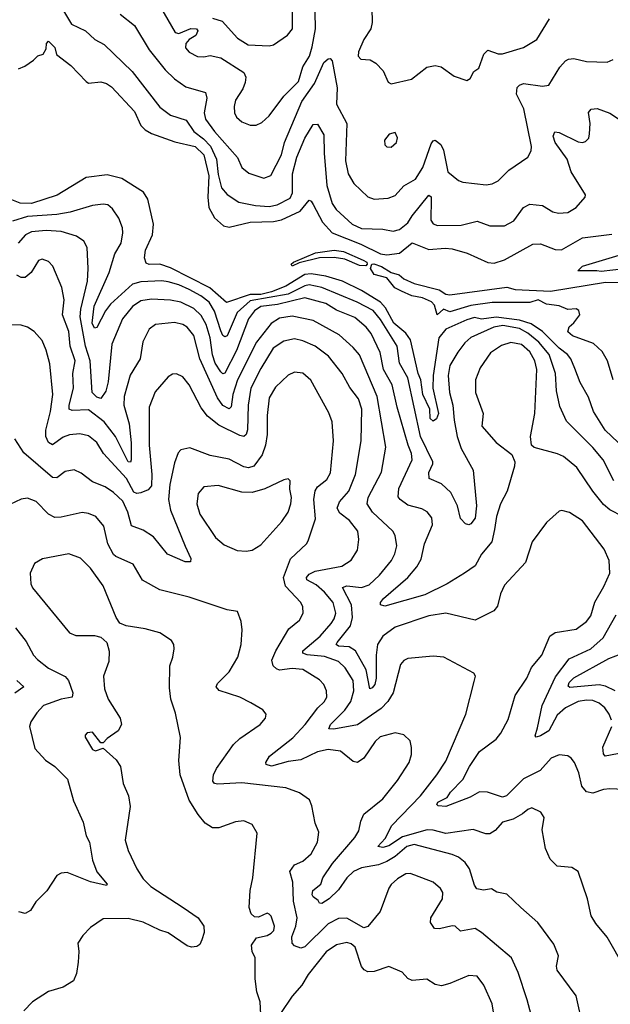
# Model space of a CAD drawing. Extents: x 1245432 to 1420865, y 606325 to 671314.
# Tile 48 of 256: x 1279419 to 1282228, y 645614 to 650299. Entities that reach past the tile are written whole.
import ezdxf

# ---------------------------------------------------------------- set-up
doc = ezdxf.new("R2010")
doc.units = 0

msp = doc.modelspace()

# ---------------------------------------------------------------- linework, layer by layer
at = {"layer": '0CON20XD'}
for points in [[(1280335, 650305.8), (1280381.4, 650291.4), (1280455, 650210.8), (1280505, 650179.3), (1280605, 650174.5), (1280625, 650179.5), (1280692.5, 650225), (1280716.7, 650255), (1280714.8, 650425)], [(1279612.5, 650365), (1279665, 650277.8), (1279730.8, 650245), (1279775.6, 650205), (1279820.6, 650180.6), (1279952.8, 650052.8), (1280085, 649882.1), (1280135, 649844.6), (1280210.8, 649820.8), (1280246.1, 649766.1), (1280292, 649732), (1280326.7, 649696.7), (1280354.1, 649635), (1280362.6, 649562.6), (1280378, 649498), (1280405, 649466.2), (1280461.1, 649431.1), (1280540, 649415), (1280605, 649409.8), (1280642.5, 649417.5), (1280705, 649449.2), (1280716.4, 649475), (1280716.1, 649565), (1280736.2, 649645), (1280774.7, 649735), (1280815, 649799.4), (1280835, 649800.8), (1280865, 649750.8), (1280866.8, 649663.2), (1280879, 649509), (1280905, 649424.4), (1280923.3, 649395), (1280999.2, 649325), (1281045, 649305.3), (1281145, 649301.4), (1281195, 649292.9), (1281225, 649300.8), (1281265, 649331.5), (1281284.5, 649365.5), (1281365, 649463.1), (1281375, 649456.2), (1281376.4, 649446.4), (1281373.5, 649345), (1281385, 649327.5), (1281405, 649319.1), (1281518.9, 649321.1), (1281595, 649339.6), (1281655, 649317.8), (1281725, 649317.8), (1281768.8, 649341.2), (1281815, 649405.6), (1281845, 649420.4), (1281905, 649414.5), (1281955, 649384.4), (1281981.7, 649378.3), (1282025, 649380.6), (1282065.4, 649404.6), (1282107.5, 649455), (1282109.4, 649465), (1282041.5, 649575), (1282021.8, 649635), (1281965.9, 649715), (1281956.5, 649745), (1281964.5, 649765.5), (1281985, 649761.5), (1282075, 649716.8), (1282095, 649714.1), (1282110.5, 649719.5), (1282125, 649734.3), (1282129.5, 649755), (1282132.6, 649805), (1282123.6, 649856.4), (1282137.4, 649872.6), (1282165, 649875.5), (1282225, 649854.5), (1282295, 649807.5)], [(1279895.6, 650325), (1279965, 650271.4), (1280034.5, 650155), (1280109.9, 650059.9), (1280155, 650016.5), (1280209.1, 649979.1), (1280301.5, 649951.5), (1280308.8, 649925), (1280295.7, 649855), (1280301.8, 649825), (1280345, 649765.9), (1280453.7, 649643.7), (1280475.6, 649595), (1280507.8, 649567.8), (1280580, 649545), (1280613.1, 649556.9), (1280663.8, 649655), (1280677.6, 649715), (1280760.8, 649909.2), (1280820.2, 649995), (1280865, 650094.4), (1280885, 650112.9), (1280895, 650114.2), (1280905, 650103.3), (1280929.1, 649975), (1280926.1, 649896.1), (1280974.5, 649805), (1280967.4, 649627.4), (1280980.7, 649565), (1281008.5, 649518.5), (1281075, 649456.5), (1281105, 649444.5), (1281170.4, 649449.6), (1281205, 649462.2), (1281245, 649508.2), (1281300.8, 649539.2), (1281335.7, 649595), (1281375, 649708), (1281385, 649722.9), (1281394.4, 649725.6), (1281421.1, 649705), (1281435, 649678), (1281455.6, 649575), (1281505, 649534.3), (1281525.6, 649525.6), (1281636.6, 649513.4), (1281665, 649516.9), (1281695, 649531.9), (1281745, 649583.3), (1281835, 649644), (1281851.9, 649675), (1281852.5, 649695), (1281816.7, 649875), (1281781.3, 649945), (1281785, 649976.2), (1281795, 649987.5), (1281815, 649995.6), (1281905, 649982.3), (1281935, 649986.7), (1281987.3, 650072.7), (1282015, 650103.3), (1282029.4, 650110.6), (1282055, 650114.4), (1282115, 650100), (1282213.4, 650096.6), (1282240.7, 650109.3)], [(1280089, 650359), (1280158.1, 650238.1), (1280175, 650233.7), (1280233.1, 650256.9), (1280259.1, 650255), (1280265.4, 650245), (1280256.5, 650223.5), (1280224.7, 650205), (1280208.1, 650185), (1280207.3, 650165), (1280224.8, 650144.8), (1280265, 650124.2), (1280295, 650121.3), (1280325, 650128.2), (1280375, 650116.9), (1280485, 650048.1), (1280493.5, 650025), (1280490.6, 649999.4), (1280479.8, 649970.2), (1280445.6, 649915), (1280438.1, 649885), (1280440, 649855), (1280449.2, 649835), (1280475, 649812.9), (1280515, 649797.1), (1280543, 649797), (1280569.8, 649810.2), (1280605, 649840.6), (1280675.4, 649935), (1280744.7, 650005), (1280765.9, 650075), (1280796.4, 650125), (1280810.4, 650169.6), (1280825.5, 650255), (1280823.8, 650336.2)], [(1281093.6, 650353.6), (1281094.6, 650285), (1281088.9, 650255), (1281055.6, 650205), (1281029.4, 650145), (1281028, 650125), (1281040.6, 650110.6), (1281085, 650107.5), (1281112.4, 650092.4), (1281148, 650055), (1281171.2, 650001.2), (1281185, 649993.8), (1281282.5, 650015), (1281355, 650072.5), (1281395, 650080.6), (1281423.3, 650075), (1281485, 650030), (1281545, 650008.8), (1281560.5, 650019.5), (1281577.9, 650052.1), (1281602.5, 650067.5), (1281625.4, 650134.6), (1281645, 650154.3), (1281695, 650136.2), (1281715, 650136.8), (1281815, 650166.5), (1281878, 650205), (1281937.9, 650302.1)], [(1279413.5, 650065), (1279442.9, 650077.1), (1279484.5, 650105.5), (1279505, 650126.2), (1279530, 650135), (1279545, 650160), (1279546.2, 650185), (1279555, 650196), (1279585, 650165.6), (1279593.8, 650133.8), (1279661.2, 650081.2), (1279735, 650003.8), (1279745, 649996.7), (1279805, 650002.9), (1279831.2, 649995), (1279855, 649978.6), (1279965, 649861.5), (1279995.2, 649795.2), (1280015, 649775.4), (1280045, 649757.8), (1280157.1, 649717.1), (1280253.8, 649695), (1280294.1, 649655), (1280318.3, 649555), (1280313, 649455), (1280318.8, 649405), (1280345, 649356.1), (1280387.6, 649317.6), (1280415, 649312.2), (1280515, 649335.7), (1280625, 649339), (1280663.5, 649346.5), (1280752.8, 649387.2), (1280795, 649440), (1280805, 649435.7), (1280815, 649420), (1280858.2, 649335), (1280904.2, 649284.2), (1281040.4, 649230.4), (1281135, 649184), (1281165, 649179.4), (1281225, 649188.3), (1281285, 649237.3), (1281365.3, 649204.7), (1281441.5, 649211.5), (1281475, 649208.1), (1281547.6, 649187.6), (1281645, 649143.5), (1281675, 649140.8), (1281725, 649155.3), (1281859.7, 649230.3), (1281895, 649231.8), (1281965, 649204.8), (1281995, 649203), (1282095, 649260.9), (1282235, 649278.1)], [(1281185, 649692), (1281211.2, 649715), (1281215.9, 649735.9), (1281205, 649762.5), (1281176.4, 649753.6), (1281153.8, 649725), (1281155, 649702.5), (1281165, 649693.3), (1281185, 649692)], [(1282265, 648286.8), (1282204, 648345), (1282147.5, 648435), (1282123.3, 648503.3), (1282085, 648572.5), (1282059.1, 648639.1), (1282039.8, 648685), (1282024.8, 648705), (1281985, 648735.8), (1281905.1, 648815.1), (1281851.4, 648851.4), (1281795, 648869.5), (1281685, 648883.6), (1281614.5, 648874.5), (1281581.5, 648881.5), (1281545, 648871.2), (1281445, 648826.5), (1281411.6, 648785), (1281385.2, 648605), (1281383.2, 648545), (1281410.9, 648425), (1281400.6, 648399.4), (1281385, 648388.6), (1281370.4, 648400.4), (1281369.3, 648445), (1281336.6, 648515), (1281326.8, 648585), (1281314.1, 648615), (1281277.6, 648775), (1281255, 648806.4), (1281198.2, 648855), (1281158.2, 648928.2), (1281134, 648954), (1281045, 649009.5), (1280954.5, 649054.5), (1280875, 649079), (1280805, 649089.6), (1280775, 649087), (1280685, 649030.7), (1280616.4, 649003.6), (1280565, 648990.8), (1280515, 648991.5), (1280402.7, 648952.7), (1280322.3, 649022.3), (1280135, 649118.5), (1280085, 649135.9), (1280035, 649133.2), (1280019.6, 649139.6), (1280012.5, 649165), (1280017.2, 649202.8), (1280049.8, 649275), (1280054.8, 649325), (1280027.5, 649445), (1280008, 649478), (1279905, 649542.7), (1279835, 649560.4), (1279735, 649548), (1279596.4, 649463.6), (1279475, 649424.8), (1279420, 649425), (1279365, 649447.5)], [(1282243.8, 648105), (1282193.4, 648205), (1282145, 648263.2), (1282018.8, 648388.8), (1281987.7, 648457.7), (1281972.3, 648532.3), (1281966.7, 648615), (1281936.3, 648705), (1281887.7, 648765), (1281835, 648807.3), (1281795, 648829.6), (1281716.4, 648843.6), (1281673.7, 648836.3), (1281565, 648786.5), (1281535, 648761.6), (1281502.6, 648717.4), (1281465, 648652.5), (1281456.8, 648605), (1281463, 648525), (1281479.3, 648465), (1281485, 648393.3), (1281498.8, 648315), (1281518.3, 648258.3), (1281575.8, 648155), (1281591.2, 647985), (1281585, 647926.7), (1281565, 647900.4), (1281555, 647895.5), (1281539.7, 647899.7), (1281514.7, 647924.7), (1281500.4, 647985), (1281468.8, 648048.8), (1281425, 648090.7), (1281366.4, 648116.4), (1281364.7, 648144.7), (1281383.6, 648185), (1281382.9, 648195), (1281325.6, 648315), (1281264.9, 648594.9), (1281224.8, 648665), (1281214.2, 648745), (1281135, 648872.4), (1281100, 648915), (1281023.9, 648955), (1280855, 649024), (1280795, 649036.5), (1280775, 649032.9), (1280695, 648992.9), (1280515, 648961), (1280453.2, 648905), (1280405.7, 648795), (1280395, 648789.3), (1280385, 648796.4), (1280375, 648817.5), (1280345, 648912.3), (1280319.5, 648955), (1280280.3, 648985), (1280225.3, 649015), (1280175, 649037.6), (1280125, 649051), (1280095, 649055.6), (1279995, 649052), (1279955, 649039.6), (1279850.3, 648945), (1279827.2, 648912.8), (1279785.2, 648834.8), (1279775, 648830.9), (1279763.7, 648855), (1279772.6, 648935), (1279844, 649095), (1279870.8, 649185), (1279900.7, 649235), (1279909.6, 649285), (1279907.6, 649307.6), (1279890.5, 649355), (1279859.5, 649399.5), (1279837.7, 649417.7), (1279815, 649421.5), (1279765, 649414.5), (1279657.9, 649382.1), (1279595, 649371.2), (1279455, 649362), (1279385, 649339.8)], [(1282287.5, 647935), (1282225, 647967.3), (1282195, 647991.2), (1282144.1, 648055), (1282068.7, 648168.7), (1282005, 648219.6), (1281976.6, 648233.4), (1281865, 648263.3), (1281853.3, 648275), (1281847.5, 648315), (1281868.2, 648425), (1281878, 648635), (1281868, 648675), (1281845, 648718), (1281805, 648753.2), (1281755, 648762.1), (1281710.8, 648749.2), (1281657.2, 648712.8), (1281608.1, 648641.9), (1281587.1, 648585), (1281586.7, 648525), (1281623.1, 648425), (1281616, 648365), (1281685, 648286.2), (1281759.5, 648229.5), (1281773.3, 648195), (1281772.5, 648175), (1281736.5, 648055), (1281705.6, 647995), (1281686.9, 647935), (1281676.4, 647873.6), (1281664.4, 647815), (1281614.6, 647755), (1281585, 647700.6), (1281534, 647665), (1281452.5, 647615), (1281345, 647562.5), (1281155, 647508.6), (1281134.3, 647514.3), (1281134.3, 647525), (1281148.5, 647545), (1281264.8, 647645.2), (1281307.1, 647695), (1281327.5, 647732.5), (1281343.6, 647805), (1281381.2, 647895), (1281378.6, 647928.6), (1281357, 647957), (1281331.7, 647971.7), (1281265, 647988.7), (1281227.5, 648015), (1281218.8, 648028.8), (1281221.3, 648068.7), (1281284.7, 648205), (1281281.6, 648235), (1281265.8, 648275), (1281213.5, 648455), (1281190.9, 648560.9), (1281148.8, 648635), (1281132.5, 648715), (1281089.7, 648805), (1281067.2, 648835), (1281012.4, 648882.4), (1280925, 648916.7), (1280875, 648948.3), (1280775, 648974.8), (1280645, 648943.1), (1280565, 648933.5), (1280535, 648913.5), (1280507, 648875), (1280449.5, 648725), (1280395, 648616.9), (1280385, 648614.1), (1280375, 648623.4), (1280349, 648665), (1280336, 648704), (1280323.9, 648785), (1280305, 648848.8), (1280281.7, 648891.7), (1280247.2, 648925), (1280185, 648954.8), (1280135, 648964.8), (1280045, 648969.5), (1279995, 648960.6), (1279955, 648934.6), (1279908, 648875), (1279857.5, 648755), (1279840, 648575), (1279828.8, 648531.2), (1279805, 648495.6), (1279785, 648502.4), (1279763.9, 648525), (1279754.2, 648675), (1279731.1, 648745), (1279706.8, 648885), (1279709.2, 648920.8), (1279741.8, 649055), (1279744.7, 649115.3), (1279739.6, 649215), (1279724.1, 649244.1), (1279689.1, 649269.1), (1279615, 649290.5), (1279545, 649295.6), (1279475, 649290), (1279446.2, 649275), (1279411.2, 649235)], [(1280715, 649126.7), (1280710, 649135), (1280721.2, 649145), (1280825, 649188.9), (1280915, 649201.4), (1280959.2, 649195), (1281052.5, 649155), (1281069.2, 649145), (1281072, 649135), (1281065, 649128), (1281035, 649128.8), (1280965, 649158.8), (1280915, 649166.8), (1280844.5, 649165.5), (1280747.7, 649142.3), (1280715, 649126.7)], [(1282325, 646633.8), (1282225, 646638.5), (1282195, 646636.2), (1282145, 646618.9), (1282115, 646624.2), (1282091.8, 646651.8), (1282077.3, 646715), (1282056.9, 646765), (1282042, 646785), (1282025, 646795.8), (1281985, 646800.6), (1281946, 646785), (1281894.2, 646725.8), (1281815, 646686.9), (1281734, 646605), (1281715, 646600), (1281643.8, 646623.8), (1281605, 646624.6), (1281561.4, 646598.6), (1281445, 646555.6), (1281408.5, 646558.5), (1281402.3, 646565), (1281407.1, 646575), (1281452, 646598), (1281467.6, 646622.4), (1281525.8, 646684.2), (1281557.6, 646745), (1281605, 646816.1), (1281685, 646874.6), (1281706.8, 646903.2), (1281741.5, 646968.5), (1281775, 647082.5), (1281830.4, 647165), (1281852.9, 647217.1), (1281901.3, 647275), (1281940, 647365), (1281965, 647382.5), (1282065, 647398.2), (1282115, 647434.5), (1282135, 647462.9), (1282153.6, 647526.4), (1282197.6, 647602.4), (1282225.4, 647665), (1282222.9, 647725), (1282198.8, 647778.8), (1282095, 647914.4), (1282034.3, 647954.3), (1281996.4, 647963.6), (1281985, 647960), (1281925, 647906), (1281855.5, 647815), (1281824.5, 647715.5), (1281725, 647608.8), (1281705, 647566.7), (1281691.2, 647508.8), (1281674, 647486), (1281585, 647440.8), (1281445, 647474.6), (1281365, 647462.5), (1281205, 647408), (1281145, 647365.3), (1281120.5, 647325), (1281113.7, 647275), (1281114.1, 647165), (1281107.1, 647135), (1281095, 647118.9), (1281084.4, 647115), (1281067.2, 647205), (1281015.2, 647295), (1280985, 647315.2), (1280935, 647317.7), (1280923.8, 647325), (1280928.2, 647335), (1280992.6, 647415), (1281000.8, 647455), (1280996.5, 647515), (1280953.2, 647596.8), (1280975, 647604.2), (1281043.7, 647596.3), (1281080.6, 647609.4), (1281129.2, 647655), (1281186.4, 647725), (1281203.4, 647756.6), (1281212.7, 647795), (1281204, 647844), (1281192.7, 647865), (1281096.1, 647956.1), (1281070.7, 647995), (1281076.7, 648025), (1281139.7, 648145), (1281159.4, 648265), (1281119.4, 648505), (1281034, 648704), (1281005, 648739.6), (1280938.7, 648798.7), (1280815, 648868), (1280715, 648888.4), (1280655, 648878.6), (1280615, 648853.9), (1280544.3, 648765), (1280454.8, 648585), (1280432.8, 648515), (1280424.1, 648455.9), (1280415, 648447.1), (1280385, 648462.5), (1280359.4, 648499.4), (1280275.2, 648685), (1280246.2, 648796.2), (1280215, 648836.2), (1280195, 648848.5), (1280155, 648857.3), (1280065, 648847.9), (1280035, 648825.6), (1280004.7, 648765.3), (1279991.5, 648685), (1279943.4, 648606.6), (1279915.7, 648505), (1279914.3, 648464.3), (1279939, 648375), (1279949, 648285), (1279949.3, 648205), (1279945, 648192.7), (1279935, 648194.7), (1279874.1, 648315), (1279820.5, 648385), (1279745, 648442.7), (1279668.5, 648438.5), (1279654.6, 648445), (1279653.9, 648465), (1279674.4, 648545), (1279670.7, 648615), (1279682, 648675), (1279657.9, 648745), (1279652.9, 648815), (1279621.4, 648895), (1279629.7, 648965), (1279619.6, 649025), (1279576.7, 649126.7), (1279555, 649148.1), (1279525, 649159.4), (1279507.4, 649152.6), (1279473.3, 649095), (1279445, 649071.5), (1279425, 649072.5), (1279405, 649082.5)], [(1282295, 649113.8), (1282185, 649100), (1282163.3, 649103.3), (1282073.3, 649103.3), (1282095, 649126.7), (1282301.7, 649188.3)], [(1282241.1, 648585), (1282214.3, 648675), (1282189.3, 648719.3), (1282148.5, 648758.5), (1282047.5, 648795), (1282025, 648813.3), (1282032.7, 648837.3), (1282055, 648856.7), (1282082.5, 648895), (1282077.5, 648915), (1282065, 648923.3), (1282025, 648919.4), (1281985, 648936.4), (1281925, 648944.7), (1281885, 648965.2), (1281845, 648952.9), (1281665, 648953.2), (1281565, 648938.8), (1281465, 648908.6), (1281435, 648921.2), (1281404.3, 648894.3), (1281390.9, 648940.9), (1281376.8, 648956.8), (1281335, 648974.6), (1281283.8, 648985), (1281235, 649007.5), (1281203.3, 649023.3), (1281165, 649071.2), (1281105, 649086.9), (1281086.9, 649115), (1281093.3, 649135), (1281103.1, 649136.9), (1281139.3, 649125), (1281185.7, 649095.7), (1281223.1, 649085), (1281245.8, 649065.8), (1281294.1, 649044.1), (1281413.1, 649013.1), (1281445, 648992.5), (1281465, 648990), (1281735, 649025.6), (1281775, 649014.7), (1281942.8, 649007.2), (1282205, 649050.5), (1282301.7, 649048.3)], [(1282297.5, 645785), (1282212.6, 645932.6), (1282158.1, 645998.1), (1282137.3, 646035), (1282118.5, 646115), (1282075.5, 646245.5), (1282045, 646264.3), (1281975, 646271.4), (1281941.9, 646305), (1281919.5, 646355), (1281903.5, 646443.5), (1281912.6, 646502.6), (1281897.6, 646527.6), (1281855, 646548.1), (1281835, 646541.4), (1281809.8, 646520.2), (1281765, 646495.4), (1281715, 646480), (1281680, 646440), (1281655, 646425.6), (1281635, 646425.6), (1281575, 646445.4), (1281445, 646426.9), (1281385, 646443), (1281356.1, 646443.9), (1281238.7, 646411.3), (1281175, 646368.4), (1281145, 646360), (1281122, 646365), (1281157.4, 646402.6), (1281188.8, 646465), (1281325, 646606.1), (1281402.1, 646705), (1281445, 646771.2), (1281540, 646995), (1281579.7, 647150.3), (1281586, 647175), (1281579.2, 647189.2), (1281435.4, 647265.4), (1281385, 647270.4), (1281265, 647258.8), (1281245, 647248.9), (1281229.7, 647230.3), (1281195.3, 647095), (1281170, 647055), (1281138.6, 647021.4), (1281025, 646942.9), (1280913.4, 646923.4), (1280888.8, 646925), (1280896.2, 646945), (1280965, 647013.2), (1280993.3, 647055), (1281007.7, 647105), (1281004.7, 647155), (1280966.8, 647215), (1280934.1, 647244.1), (1280867.9, 647267.9), (1280785.9, 647275.9), (1280765.6, 647285), (1280765.6, 647295), (1280848.4, 647365), (1280900, 647425), (1280915, 647447.1), (1280922.9, 647475), (1280909.5, 647525), (1280868.2, 647575), (1280829.1, 647609.1), (1280785, 647633.9), (1280782.7, 647645), (1280795, 647661.1), (1280824, 647675), (1280951.5, 647698.5), (1280995, 647727.1), (1281025.4, 647775), (1281032, 647825), (1281026.5, 647865), (1280987.5, 647915), (1280940.5, 647950.5), (1280929.1, 647975), (1280940, 648005), (1280984.5, 648055.5), (1281015.8, 648135), (1281042.8, 648295), (1281045.2, 648445), (1281029.3, 648495), (1280989, 648549), (1280952.5, 648615), (1280887.3, 648697.3), (1280824.5, 648745), (1280765, 648770.8), (1280725, 648780), (1280675, 648769.7), (1280623.6, 648735), (1280565, 648639.6), (1280518.3, 648545), (1280504.8, 648465.2), (1280502.2, 648347.8), (1280495.6, 648324.4), (1280485, 648316.1), (1280465, 648319.5), (1280365, 648370), (1280312.2, 648412.2), (1280281.2, 648451.2), (1280225, 648560.6), (1280195, 648600), (1280165, 648614.3), (1280145, 648611.4), (1280125, 648600), (1280062.2, 648527.8), (1280034.1, 648455), (1280033.8, 648275), (1280046.7, 648135), (1280045, 648081.4), (1280029, 648061), (1279995, 648046.9), (1279975, 648044.3), (1279960.8, 648050.8), (1279926.7, 648115), (1279817.7, 648235), (1279785, 648287.3), (1279745, 648318.8), (1279705, 648327.5), (1279655, 648324.1), (1279625, 648312.2), (1279575, 648276.2), (1279555, 648287.3), (1279542.9, 648315), (1279542.7, 648345), (1279564.8, 648435), (1279575.9, 648515), (1279561.5, 648661.5), (1279545, 648726.2), (1279525, 648772), (1279487.5, 648815), (1279456.3, 648836.3), (1279425, 648844.4), (1279365, 648847.5)], [(1280904.6, 648385), (1280888.7, 648428.7), (1280803.4, 648583.4), (1280765, 648617.1), (1280725, 648621.5), (1280695, 648606.9), (1280635, 648550.9), (1280605, 648498.8), (1280596.1, 648415), (1280596.2, 648325), (1280588, 648275), (1280572.1, 648227.9), (1280531.8, 648175), (1280506.1, 648166.1), (1280485, 648170.4), (1280415, 648207.3), (1280325, 648225.4), (1280227.7, 648262.3), (1280185, 648252.5), (1280172.6, 648237.4), (1280155, 648190), (1280133.3, 648086.7), (1280126.9, 648015), (1280136.5, 647965), (1280205, 647792.9), (1280232.9, 647735), (1280231.2, 647718.8), (1280205, 647719.1), (1280121.4, 647755), (1280055, 647837.9), (1280005, 647869.5), (1279950.8, 647890.8), (1279932.6, 647955), (1279908.3, 648008.3), (1279865, 648048.9), (1279825, 648075.4), (1279765, 648100.4), (1279711.5, 648141.5), (1279676.9, 648156.9), (1279635, 648148.5), (1279595, 648118.7), (1279575, 648120.6), (1279437.6, 648237.6), (1279395.8, 648305)], [(1282098.5, 645505), (1282065, 645653.8), (1281975.5, 645775.5), (1281971.1, 645795), (1281980.9, 645845), (1281959.5, 645899.5), (1281882.8, 646002.8), (1281801.4, 646075), (1281735, 646137.5), (1281687.9, 646147.9), (1281663.1, 646163.1), (1281625, 646156.2), (1281593.3, 646163.3), (1281581.2, 646181.2), (1281558.6, 646258.6), (1281538.1, 646288.1), (1281505, 646313.5), (1281475, 646326.4), (1281295, 646373.4), (1281260.6, 646365), (1281205, 646316.6), (1281165, 646292.5), (1281125, 646276.6), (1281045, 646263.7), (1281006.6, 646245), (1280974.3, 646215), (1280935, 646158.5), (1280890.4, 646115), (1280855, 646092.9), (1280845, 646094.4), (1280837.7, 646107.7), (1280814.5, 646125), (1280809.6, 646135), (1280813.1, 646155), (1280851.4, 646185), (1280860, 646215), (1280907, 646283), (1281012.3, 646407.7), (1281031.5, 646438.5), (1281040.8, 646485), (1281055, 646518.1), (1281145, 646591.4), (1281215, 646678.6), (1281270.4, 646765), (1281282.1, 646802.1), (1281281.8, 646835), (1281275, 646866.7), (1281245, 646896.7), (1281205, 646905.6), (1281133.8, 646886.2), (1281109.2, 646865), (1281055.2, 646784.8), (1281025.3, 646764.7), (1281005, 646769.1), (1280945, 646818.8), (1280886.5, 646826.5), (1280834.2, 646815), (1280755, 646776.7), (1280695, 646768.9), (1280616.9, 646746.9), (1280590.6, 646755), (1280588.9, 646765), (1280607.3, 646795), (1280718.1, 646881.9), (1280776.9, 646945), (1280835.8, 647024.2), (1280866.7, 647053.3), (1280879.2, 647075), (1280877.9, 647105), (1280865, 647135.8), (1280845, 647157.1), (1280765, 647206.9), (1280715, 647212.3), (1280655, 647204.1), (1280639.3, 647209.3), (1280624.5, 647225), (1280618.3, 647251.7), (1280636.4, 647295), (1280699.4, 647400.6), (1280748.7, 647441.3), (1280767.1, 647475), (1280765.5, 647505), (1280755.5, 647525), (1280682.9, 647602.9), (1280673.6, 647645), (1280706.6, 647733.4), (1280782.5, 647805), (1280790.7, 647819.3), (1280825.7, 647924.3), (1280817.1, 648015), (1280823.5, 648056.5), (1280835, 648076.5), (1280879.5, 648110.5), (1280897.3, 648142.7), (1280911.5, 648295), (1280904.6, 648385)], [(1280495, 647769.4), (1280525, 647774.2), (1280565, 647800.5), (1280665, 647911.1), (1280695.4, 647955), (1280708.8, 647995), (1280711.1, 648025), (1280703.1, 648065), (1280704.3, 648104.3), (1280695, 648114.2), (1280675, 648110), (1280585, 648066.2), (1280525, 648048.5), (1280475, 648050), (1280362.5, 648082.5), (1280295, 648075.4), (1280266.7, 648045), (1280261.2, 647995), (1280275, 647946.2), (1280349.4, 647835), (1280390.4, 647800.4), (1280453.6, 647773.6), (1280495, 647769.4)], [(1281882.3, 645445), (1281831.5, 645635), (1281788.8, 645765), (1281757.5, 645835), (1281615, 645955.6), (1281585, 645974.4), (1281515, 645962.2), (1281489.2, 645985), (1281475, 645987.9), (1281415, 645972.2), (1281391.2, 645975), (1281372.9, 646002.9), (1281374.4, 646025), (1281430, 646115), (1281431.5, 646145), (1281419.4, 646165), (1281385, 646195.5), (1281297.6, 646227.6), (1281275, 646236.9), (1281255, 646234.3), (1281215, 646210), (1281186.1, 646183.9), (1281173.8, 646166.2), (1281132.9, 646055), (1281075, 645983.8), (1281055, 645978.2), (1280975, 646023.4), (1280935, 646022.3), (1280885, 645997.1), (1280775, 645887.6), (1280755, 645881.4), (1280725, 645891.4), (1280714.8, 645904.8), (1280713, 645935), (1280731.5, 645985), (1280738.1, 646025), (1280720.8, 646105), (1280718.4, 646195), (1280703.6, 646245), (1280725, 646277.8), (1280766, 646295), (1280805, 646330), (1280834.4, 646385), (1280842.1, 646432.1), (1280824.2, 646475), (1280808.2, 646558.2), (1280796.3, 646586.3), (1280749.7, 646619.7), (1280685, 646643.9), (1280475, 646668.2), (1280360.9, 646660.9), (1280344.7, 646664.7), (1280337.5, 646675), (1280340.4, 646705), (1280354.4, 646735.6), (1280435, 646849.4), (1280465, 646878.5), (1280562.9, 646945), (1280587.1, 646975), (1280590.8, 646995), (1280575, 647014.2), (1280518.3, 647048.3), (1280465, 647074.5), (1280366.9, 647106.9), (1280353.3, 647125), (1280359.8, 647140.2), (1280414.2, 647195), (1280456.7, 647265), (1280471.9, 647325), (1280476.7, 647395), (1280471.4, 647435), (1280455, 647482.5), (1280405, 647490.8), (1280225, 647550.4), (1280085, 647586.2), (1280002.1, 647632.1), (1279957.7, 647707.7), (1279875, 647744.5), (1279865, 647754.4), (1279838.2, 647805), (1279818.1, 647888.1), (1279780, 647935), (1279745, 647949.5), (1279715, 647953.8), (1279615, 647931.3), (1279585, 647930.8), (1279555, 647946.4), (1279496.4, 648006.4), (1279455, 648021.5), (1279425, 648016.5), (1279345, 647979.1)], [(1280565.7, 645565), (1280562.5, 645625), (1280546.8, 645673.2), (1280538.9, 645735), (1280537.8, 645835), (1280524.4, 645865), (1280521.1, 645895), (1280545, 645930), (1280595, 645940.9), (1280615, 645951.5), (1280626.7, 645965), (1280630.6, 645985), (1280615, 646032.5), (1280605, 646042.5), (1280595, 646047.5), (1280555, 646028.8), (1280535, 646030), (1280520, 646045), (1280510, 646075), (1280514.5, 646154.5), (1280526.9, 646215), (1280547.9, 646427.9), (1280525, 646468.8), (1280485, 646486.9), (1280445, 646481.9), (1280366.4, 646453.6), (1280335, 646453.3), (1280300.8, 646475), (1280267, 646517), (1280224.7, 646584.7), (1280181.1, 646705), (1280175.5, 646774.5), (1280183.9, 646883.9), (1280159.7, 646999.7), (1280137.1, 647065), (1280130.3, 647120.3), (1280132.2, 647225), (1280147.5, 647265), (1280153.3, 647305), (1280151.2, 647325), (1280140, 647345), (1280085, 647380.8), (1280015, 647400.6), (1279925, 647414.4), (1279895, 647427.5), (1279876.7, 647455), (1279816.2, 647605), (1279755, 647689.4), (1279707, 647737), (1279652.1, 647757.9), (1279526.4, 647733.6), (1279488.3, 647711.7), (1279468.6, 647665), (1279471.9, 647615), (1279479.4, 647595), (1279655, 647381.1), (1279685, 647369.1), (1279775, 647368.5), (1279805, 647360.6), (1279832.9, 647335), (1279844.3, 647294.3), (1279841.9, 647245), (1279816.7, 647175), (1279821.1, 647115), (1279840, 647065), (1279897.1, 646975), (1279902, 646945), (1279886.7, 646915), (1279835, 646878.8), (1279815, 646857.5), (1279805, 646857.5), (1279765, 646908), (1279740, 646905), (1279730, 646895), (1279730, 646885), (1279765, 646826), (1279779.5, 646820.5), (1279815, 646832.5), (1279876.6, 646776.6), (1279898, 646745), (1279910, 646665), (1279935.6, 646605), (1279944.5, 646555), (1279920.5, 646395), (1279934.5, 646345), (1279975, 646258.8), (1280005, 646211.2), (1280042, 646175), (1280195.7, 646075), (1280268, 646025), (1280294.2, 645985), (1280295.6, 645955), (1280285, 645920), (1280275, 645898.8), (1280261.2, 645888.8), (1280235, 645886), (1280215, 645892), (1280125, 645954.5), (1280085, 645966.1), (1280005.7, 646005), (1279935, 646021.5), (1279815, 646020.8), (1279755, 645980), (1279718.9, 645941.1), (1279694.3, 645905), (1279700, 645865), (1279697.1, 645815), (1279689.1, 645760.9), (1279674, 645726), (1279625, 645696), (1279555, 645674), (1279480, 645625), (1279437.7, 645582.3)], [(1282232.9, 646965), (1282221.5, 646995), (1282200.9, 647025), (1282175, 647046.8), (1282145, 647058.7), (1282115, 647060.9), (1282075, 647054.1), (1282014.6, 647025), (1281975, 646988.9), (1281935, 646915.4), (1281895, 646891.2), (1281875.6, 646885.6), (1281870.5, 646890.5), (1281880.8, 646929.2), (1281904.3, 647035), (1281967.6, 647172.4), (1282032.8, 647257.2), (1282134.8, 647305.2), (1282193.1, 647356.9), (1282255, 647466.7)], [(1279398.9, 647405), (1279449.8, 647339.8), (1279484.6, 647275), (1279503.9, 647253.9), (1279555, 647213.6), (1279635, 647173.1), (1279650, 647155), (1279670.5, 647095), (1279667.5, 647075), (1279615, 647066.2), (1279531.1, 647035), (1279499.8, 647000.2), (1279472.2, 646957.8), (1279465.3, 646935), (1279490.3, 646830.3), (1279541.1, 646775), (1279585.3, 646745.3), (1279646.4, 646685), (1279675, 646581.2), (1279720, 646480), (1279733.9, 646415), (1279750.8, 646385), (1279765, 646300), (1279784.8, 646244.8), (1279833.8, 646185), (1279831.7, 646178.3), (1279755, 646196.2), (1279645, 646241.4), (1279615, 646238), (1279595, 646226.2), (1279546.8, 646153.2), (1279495, 646101.2), (1279469.3, 646060.7), (1279445, 646045.8), (1279414.5, 646054.5)], [(1282250.3, 647105), (1282205, 647127.1), (1282175, 647134.1), (1282035, 647121.4), (1282026.9, 647126.9), (1282031.9, 647145), (1282055, 647167.7), (1282220.9, 647259.1), (1282286.9, 647285)], [(1279404.3, 647155), (1279438, 647125), (1279395, 647094.2)], [(1282295, 646812), (1282202.5, 646795), (1282195, 646806.2), (1282192.5, 646837.5), (1282234.6, 646935)], [(1281673.4, 645566.6), (1281666, 645616), (1281625.5, 645705), (1281595, 645747.8), (1281555, 645750.6), (1281465, 645712.2), (1281425, 645702.2), (1281395, 645708.6), (1281355, 645732.9), (1281285, 645727.5), (1281265, 645736.2), (1281237, 645767), (1281175, 645793.8), (1281105, 645770), (1281075, 645768.2), (1281057.3, 645777.3), (1281045, 645794.3), (1281013.5, 645885), (1280995, 645901.5), (1280975, 645907.7), (1280925, 645896.1), (1280876.3, 645863.7), (1280790, 645755), (1280760.9, 645705), (1280715, 645652.5), (1280659.7, 645570.3)]]:
    msp.add_lwpolyline(points, dxfattribs=at)

doc.saveas('drawing.dxf')
